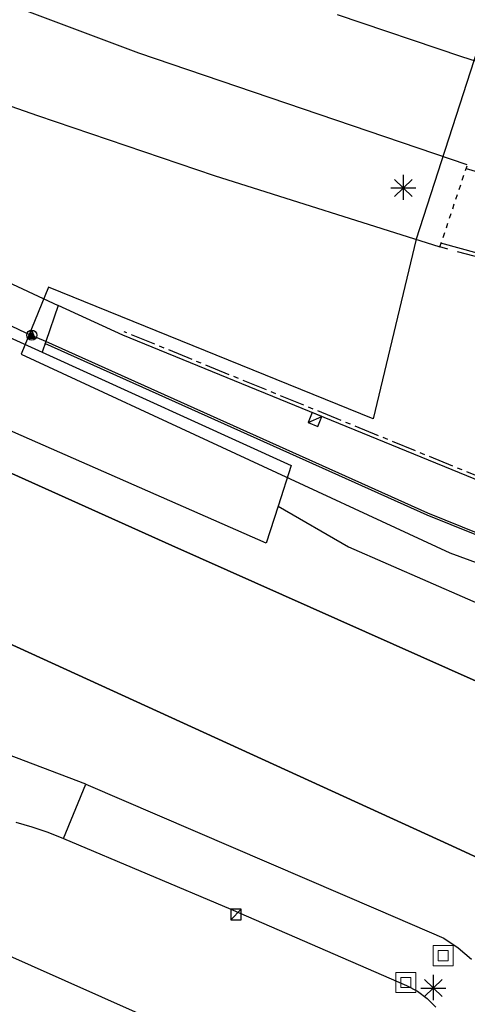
# Model space of a CAD drawing. Header units: metres. Extents: x 116958 to 118326, y 475500 to 477904.
# Tile 67 of 256: x 117410 to 117427, y 476382 to 476421. Entities that reach past the tile are written whole.
import ezdxf

# ---------------------------------------------------------------- set-up
doc = ezdxf.new("R2010")
doc.units = ezdxf.units.M
doc.header["$LTSCALE"] = 0.2
for name, pattern in [('CENTER', [8, 5, -1, 1, -1]), ('MATGRENS', [2, 1, -1]), ('VH-TROTTOIRBAND_130-150', [15, 5, -2, 2, -2, 2, -2])]:
    doc.linetypes.add(name, pattern=pattern)
doc.layers.get('0').update_dxf_attribs({"color": 6})
for name, color, linetype in [('B-WE-GR-GROENVOORZIENING-GV', 252, 'Continuous'), ('B-WE-GW-WATERGANG_WATERLIJN-G', 252, 'Continuous'), ('B-WE-IE-MEUBILAIR_WEGMEUBILAIR_LICHTMAST-G', 252, 'Continuous'), ('B-WE-IE-MEUBILAIR_WEGMEUBILAIR_VERKEERSBORD-PAAL', 252, 'Continuous'), ('B-WE-KW-KUNSTWERK_WALBESCHERMING-GV', 252, 'Continuous'), ('B-WE-RI-HWA_KOLK_TROTTOIRKOLK-G', 252, 'Continuous'), ('B-WE-VH-GOOT_TEGEL-150', 252, 'CENTER'), ('B-WE-VH-KANTOPSLUITING_TROTTOIRBAND_130X150_250-G', 252, 'Continuous'), ('B-WE-VH-VERHARDING_ASFALT-GV', 252, 'Continuous'), ('N-WE-VH-KANTOPSLUITING_ACHTERKANTBAND-G', 251, 'Continuous'), ('N-WE-VH-KANTOPSLUITING_OPSLUITBAND_80X200-G', 251, 'Continuous'), ('N-WE-VH-KANTOPSLUITING_TROTTOIRBAND_130 150-G', 251, 'VH-TROTTOIRBAND_130-150'), ('N-WE-VH-MATERIAALGRENS-G', 251, 'MATGRENS'), ('X-XX-WERKGRENS-G', 4, 'WERKGRENS')]:
    doc.layers.add(name, color=color, linetype=linetype)
doc.layers.add('B-WE-RI-RIOOLPUT', color=31, linetype='Continuous', lineweight=0)
doc.linetypes.add('WERKGRENS', pattern='A,5,-2,[100,standaard.shx,S=1,R=0,X=0,Y=0],-2', length=9)

# ---------------------------------------------------------------- blocks, each defined once
blk = doc.blocks.new('CELQ211865')
for p, q in [((-0.001, 0.526), (0, -0.474)), ((-0.5, 0), (0.5, 0)), ((0.354, -0.336), (-0.354, 0.336)), ((0.354, 0.336), (-0.354, -0.336))]:
    blk.add_line(p, q)
blk = doc.blocks.new('Vb')
blk.add_lwpolyline([(125, -138), (-127, -138), (0, 185), (114, -100), (-71, -100), (0, 100), (56, -60), (-13, -60), (0, -20), (1, 30)])
blk.add_circle((0, 0), 200)
blk = doc.blocks.new('Pbrd')
for points in [[(-400, -400), (400, -400), (400, 400), (-400, 400)], [(-200, -200), (200, -200), (200, 200), (-200, 200)]]:
    blk.add_lwpolyline(points, close=True)
blk = doc.blocks.new('Kvtrot')
blk.add_line((0, -420), (420, 0))
at = {"flags": 128}
blk.add_lwpolyline([(0, -420), (420, -420), (420, 0), (0, 0)], close=True, dxfattribs=at)

msp = doc.modelspace()

# ---------------------------------------------------------------- linework, layer by layer
at = {"layer": 'B-WE-GR-GROENVOORZIENING-GV', "flags": 128}
for points in [[(117419.918, 476401.738), (117419.442, 476400.261), (117393.514, 476411.648), (117395.5, 476414.689), (117410.542, 476407.852)], [(117410.687, 476408.271), (117410.542, 476407.852)], [(117410.542, 476407.852), (117420.439, 476403.353), (117419.918, 476401.738)], [(117419.918, 476401.738), (117422.717, 476400.113), (117433.744, 476395.3), (117444.926, 476390.115), (117453.846, 476386.545), (117457.764, 476384.101), (117456.479, 476373.857)], [(117412.283, 476390.686), (117406.369, 476392.932), (117404.537, 476398.018)]]:
    msp.add_lwpolyline(points, dxfattribs=at)
at = {"layer": 'B-WE-GW-WATERGANG_WATERLIJN-G', "flags": 128}
for points in [[(117377.178, 476411.292), (117377.268, 476411.63), (117379.457, 476416.503), (117381.275, 476415.649), (117415.691, 476400.174), (117454.057, 476383.076), (117453.071, 476374.667), (117452.777, 476372.159)], [(117415.831, 476303.802), (117432.578, 476375.081), (117433.506, 476380.019), (117432.798, 476383.147), (117431.087, 476385.487), (117428.431, 476387.494), (117426.816, 476388.232), (117406.259, 476397.623), (117404.537, 476398.018)]]:
    msp.add_lwpolyline(points, dxfattribs=at)
at = {"layer": 'B-WE-KW-KUNSTWERK_WALBESCHERMING-GV', "flags": 128}
for points in [[(117452.777, 476372.159), (117453.071, 476374.667), (117454.057, 476383.076), (117415.691, 476400.174), (117381.275, 476415.649), (117379.457, 476416.503), (117377.268, 476411.63), (117377.178, 476411.292)], [(117376.21, 476409.237), (117374.161, 476404.98), (117387.65, 476401.888), (117396.577, 476399.842), (117404.537, 476398.018), (117406.259, 476397.623), (117426.816, 476388.232), (117428.431, 476387.494), (117431.087, 476385.487), (117432.798, 476383.147), (117433.506, 476380.019), (117432.578, 476375.081), (117415.831, 476303.802), (117415.752, 476303.466), (117417.163, 476299.644), (117416.455, 476297.213), (117416.476, 476297.208)]]:
    msp.add_lwpolyline(points, dxfattribs=at)
at = {"layer": 'B-WE-VH-GOOT_TEGEL-150'}
msp.add_line((117428.346, 476402.717), (117413.801, 476408.662), dxfattribs=at)
at = {"layer": 'B-WE-VH-KANTOPSLUITING_TROTTOIRBAND_130X150_250-G'}
msp.add_line((117428.29, 476402.578), (117413.744, 476408.523), dxfattribs=at)
at = {"layer": 'B-WE-VH-VERHARDING_ASFALT-GV'}
for p, q in [((117409.903, 476408.611), (117375.575, 476424.648)), ((117414.39, 476419.736), (117401.623, 476424.495)), ((117397.315, 476421.76), (117410.36, 476417.254)), ((117422.271, 476421.261), (117427.209, 476419.601)), ((117427.437, 476415.289), (117414.39, 476419.736)), ((117427.209, 476419.601), (117428.679, 476419.126)), ((117393.28, 476418.019), (117411.186, 476409.711)), ((117410.36, 476417.254), (117417.38, 476414.872)), ((117417.38, 476414.872), (117426.351, 476412.033)), ((117411.186, 476409.711), (117410.687, 476408.271)), ((117413.744, 476408.523), (117411.186, 476409.711)), ((117410.687, 476408.271), (117409.903, 476408.611)), ((117411.397, 476388.524), (117412.283, 476390.686)), ((117412.283, 476390.686), (117423.899, 476385.693)), ((117409.491, 476389.181), (117410.139, 476388.999)), ((117410.139, 476388.999), (117410.775, 476388.779)), ((117410.775, 476388.779), (117411.397, 476388.524)), ((117411.397, 476388.524), (117418.034, 476385.722)), ((117418.034, 476385.722), (117425.027, 476382.692)), ((117423.899, 476385.693), (117426.504, 476384.574)), ((117408.153, 476384.352), (117416.796, 476380.509)), ((117426.504, 476384.574), (117427.078, 476384.184)), ((117427.078, 476384.184), (117427.604, 476383.731)), ((117425.027, 476382.692), (117425.453, 476382.458)), ((117425.453, 476382.458), (117425.843, 476382.169)), ((117425.843, 476382.169), (117426.19, 476381.829))]:
    msp.add_line(p, q, dxfattribs=at)
at = {"layer": 'N-WE-VH-KANTOPSLUITING_ACHTERKANTBAND-G', "flags": 128}
for points in [[(117427.395, 476415.145), (117443.607, 476410.366, 0.006357), (117446.059, 476409.677)], [(117445.415, 476407.004, -0.00663), (117442.852, 476407.67), (117426.391, 476412.178)]]:
    msp.add_lwpolyline(points, format="xyb", dxfattribs=at)
msp.add_lwpolyline([(117494.073, 476371.571), (117496.627, 476382.056), (117439.128, 476396.02), (117425.836, 476401.378), (117410.654, 476408.198)], dxfattribs=at)
at = {"layer": 'N-WE-VH-KANTOPSLUITING_OPSLUITBAND_80X200-G', "flags": 128}
msp.add_lwpolyline([(117494.15, 476371.552), (117496.723, 476382.115), (117439.153, 476396.096), (117425.867, 476401.452), (117410.687, 476408.271)], dxfattribs=at)
at = {"layer": 'N-WE-VH-KANTOPSLUITING_TROTTOIRBAND_130 150-G', "flags": 128}
msp.add_lwpolyline([(117445.379, 476406.859, -0.00663), (117442.812, 476407.525), (117426.351, 476412.033)], format="xyb", dxfattribs=at)
at = {"layer": 'N-WE-VH-MATERIAALGRENS-G'}
msp.add_line((117426.351, 476412.033), (117427.437, 476415.289), dxfattribs=at)
at = {"layer": 'X-XX-WERKGRENS-G', "flags": 128}
msp.add_lwpolyline([(117645.966, 476862.608), (117634.975, 476865.215), (117637.549, 476876.062), (117633.091, 476878.039), (117638.284, 476901.007, 0.007003), (117641.226, 476914.924), (117644.773, 476932.942, -0.009477), (117648.775, 476951.419), (117682.14, 477092.483), (117684.939, 477091.821), (117690.015, 477113.189), (117687.195, 477113.856), (117696.076, 477151.406), (117682.569, 477154.508), (117677.871, 477156.523), (117675.919, 477151.954), (117677.602, 477151.204), (117617.875, 476891.201, -0.141031), (117612.051, 476885.173), (117608.886, 476872.162), (117616.633, 476870.35), (117594.455, 476775.581), (117591.666, 476762.626), (117557.231, 476770.236), (117535.942, 476756.762), (117522.825, 476758.076), (117522.122, 476749.735), (117520.3, 476747.178), (117535.038, 476744.547), (117534.966, 476740.512), (117573.086, 476730.733), (117571.947, 476714.535), (117565.215, 476668.074), (117554.446, 476619.405), (117549.004, 476617.336), (117546.955, 476605.911), (117551.028, 476605.181), (117550.381, 476598.052), (117540.244, 476553.057), (117535.446, 476554.002), (117533.471, 476545.052), (117547.576, 476541.939), (117533.456, 476476.213), (117526.697, 476477.744), (117522.557, 476461.911), (117516.78, 476459.483), (117507.879, 476463.515), (117505.893, 476459.239), (117469.651, 476476.107), (117445.515, 476423.418), (117445.969, 476417.986), (117435.042, 476418.679), (117428.138, 476420.77), (117425.4, 476412.334), (117423.691, 476405.197), (117410.801, 476410.43), (117409.707, 476407.766), (117426.749, 476399.88), (117460.942, 476387.067), (117495.102, 476379.225), (117493.473, 476372.266), (117476.762, 476376.217), (117474.371, 476365.471), (117490.826, 476361.761), (117489.011, 476354.226), (117492.171, 476353.519), (117480.28, 476305.319), (117481.559, 476284.029), (117447.927, 476135.022), (117473.064, 476129.348), (117488.546, 476194.332), (117500.593, 476245.915), (117521.692, 476335.956), (117536.075, 476396.456), (117539.34, 476409.195), (117544.629, 476407.966), (117544.761, 476408.532), (117545.639, 476412.323), (117546.285, 476414.538), (117547.002, 476416.759), (117547.783, 476418.957), (117548.626, 476421.133), (117549.535, 476423.292), (117550.414, 476425.27), (117552.646, 476424.738), (117556.736, 476433.563), (117554.56, 476434.571), (117556.966, 476439.647), (117557.923, 476441.832), (117558.828, 476444.033), (117559.893, 476446.798), (117553.617, 476449.004), (117553.613, 476449.012, 0.021466), (117555.402, 476455.195), (117565.967, 476498.595), (117570.396, 476517.672), (117575.056, 476516.78), (117577.827, 476530.802), (117583.117, 476555.018), (117595.731, 476619.079), (117602.418, 476639.656), (117617.479, 476703.965), (117625.5, 476736.7), (117655.241, 476731.488), (117659.402, 476732.956), (117666.831, 476731.123), (117669.317, 476741.762), (117666.401, 476742.399, -0.426224), (117663.39, 476747.393), (117663.437, 476747.595), (117644.312, 476752.004, -0.159878), (117642.178, 476753.295), (117640.415, 476755.345, 0.159971), (117634.861, 476758.701), (117632.898, 476759.153), (117633.552, 476762.081), (117631.458, 476762.563), (117637.173, 476786.581), (117628.152, 476788.606), (117645.966, 476862.608)], format="xyb", dxfattribs=at)

# ---------------------------------------------------------------- block references
at = {"layer": 'B-WE-IE-MEUBILAIR_WEGMEUBILAIR_LICHTMAST-G'}
for p in [(117424.893, 476414.375), (117426.085, 476382.585)]:
    msp.add_blockref('CELQ211865', p, dxfattribs=at)
at = {"layer": 'B-WE-IE-MEUBILAIR_WEGMEUBILAIR_VERKEERSBORD-PAAL', "xscale": 0.001, "yscale": 0.001, "zscale": 0.001}
msp.add_blockref('Vb', (117410.13, 476408.527), dxfattribs=at)
at = {"layer": 'B-WE-RI-HWA_KOLK_TROTTOIRKOLK-G', "xscale": 0.001, "yscale": 0.001, "zscale": 0.001, "rotation": 337.7693144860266}
msp.add_blockref('Kvtrot', (117421.267, 476405.448), dxfattribs=at)
at = {"layer": 'B-WE-RI-HWA_KOLK_TROTTOIRKOLK-G', "xscale": 0.001, "yscale": 0.001, "zscale": 0.001}
msp.add_blockref('Kvtrot', (117418.034, 476385.722), dxfattribs=at)
at = {"layer": 'B-WE-RI-RIOOLPUT', "xscale": 0.001, "yscale": 0.001, "zscale": 0.001}
for p in [(117426.477, 476383.874), (117424.992, 476382.806)]:
    msp.add_blockref('Pbrd', p, dxfattribs=at)

doc.saveas('drawing.dxf')
